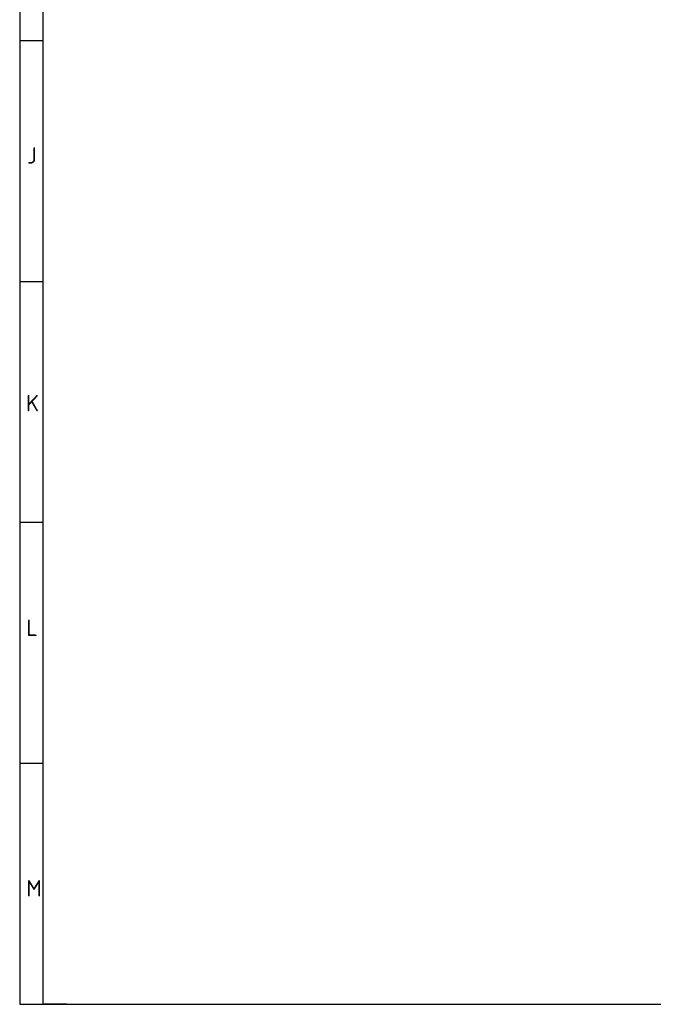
# Model space of a CAD drawing. Header units: millimetres. Extents: x 7 to 819, y 15 to 587.
# Tile 1 of 32: x 7 to 122, y 15 to 195. Entities that reach past the tile are written whole.
import ezdxf

# ---------------------------------------------------------------- set-up
doc = ezdxf.new("R2010")
doc.units = ezdxf.units.MM
doc.layers.add('Default', color=7, linetype='Continuous')

msp = doc.modelspace()

# ---------------------------------------------------------------- linework, layer by layer
at = {"layer": 'Default', "color": 7, "linetype": 'Continuous'}
for p, q in [((6.708, 586.67), (6.708, 14.67)), ((10.978, 14.67), (10.978, 278.67)), ((10.978, 190.67), (6.708, 190.67)), ((10.978, 146.67), (6.708, 146.67)), ((10.978, 102.67), (6.708, 102.67)), ((10.978, 58.67), (6.708, 58.67)), ((6.708, 14.67), (819.1, 14.67)), ((15.329, 14.67), (10.978, 14.67))]:
    msp.add_line(p, q, dxfattribs=at)

# ---------------------------------------------------------------- texts
at = {"layer": 'Default', "char_height": 3, "attachment_point": 1}
for s, insert, width in [('{\\fSolid Edge ISO|b1||i0||c0|p34;\\C7;\\H3.;\\W1.;J}', (8.082, 171.236), 1.56819), ('{\\fSolid Edge ISO|b1||i0||c0|p34;\\C7;\\H3.;\\W1.;K}', (7.872, 125.985), 1.84092), ('{\\fSolid Edge ISO|b1||i0||c0|p34;\\C7;\\H3.;\\W1.;L}', (7.942, 84.938), 1.84092), ('{\\fSolid Edge ISO|b1||i0||c0|p34;\\C7;\\H3.;\\W1.;M}', (7.937, 37.364), 2.25001)]:
    msp.add_mtext(s, dxfattribs=dict(at, insert=insert, width=width))

doc.saveas('drawing.dxf')
